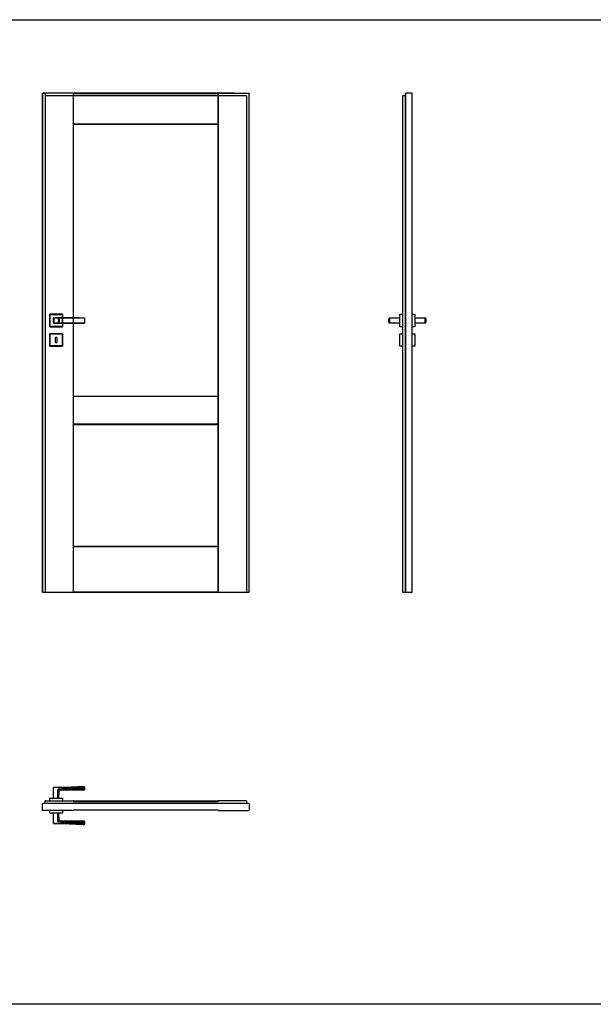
# Model space of a CAD drawing. Header units: millimetres. Extents: x 0 to 17620, y 0 to 4200.
# Tile 16 of 20: x 12497 to 14829, y 0 to 4000. Entities that reach past the tile are written whole.
import ezdxf
from ezdxf.lldxf.tags import DXFTag

# ---------------------------------------------------------------- set-up
doc = ezdxf.new("R2010")
doc.units = ezdxf.units.MM
doc.layers.add('152', color=250, linetype='Continuous')
doc.layers.add('256', color=250, linetype='Continuous')
tags = doc.linetypes.add('DASHED', pattern=[25.72, 12.86, -12.86]).pattern_tags.tags
tags[6:7] = [DXFTag(74, 4), DXFTag(75, 0), DXFTag(340, '0'), DXFTag(46, 0.0), DXFTag(50, 0.0), DXFTag(44, 0.0), DXFTag(45, 0.0)]
tags[4:5] = [DXFTag(74, 4), DXFTag(75, 0), DXFTag(340, '0'), DXFTag(46, 0.0), DXFTag(50, 0.0), DXFTag(44, 0.0), DXFTag(45, 0.0)]

msp = doc.modelspace()

# ---------------------------------------------------------------- linework, layer by layer
at = {"layer": '152', "linetype": 'Continuous'}
for p, q in [((12590.8, 1673.9), (12590.8, 3700.9)), ((12590.8, 3700.9), (12591.7, 3700.9)), ((12715.5, 3700.9), (12591.7, 3700.9)), ((12591.7, 1673.9), (12591.7, 3700.9)), ((12715.5, 3700.9), (12715.5, 2788.8)), ((12715.5, 3700.9), (12716.3, 3700.9)), ((12716.3, 3700.9), (13304.3, 3700.9)), ((12716.3, 2788.8), (12716.3, 3700.9)), ((12716.3, 3700), (13304.3, 3700)), ((13304.3, 1673.9), (13304.3, 3700.9)), ((13304.3, 3700.9), (13305.2, 3700.9)), ((13305.2, 3700.9), (13429, 3700.9)), ((13305.2, 1673.9), (13305.2, 3700.9)), ((13429, 3700.9), (13429.8, 3700.9)), ((13429, 3700.9), (13429, 1673.9)), ((13429.8, 1673.9), (13429.8, 3700.9)), ((14053.8, 3690.4), (14053.8, 1673.9)), ((14053.8, 3690.4), (14054.6, 3690.4)), ((14054.6, 1673.9), (14054.6, 3690.4)), ((14065.3, 3690.4), (14054.6, 3690.4)), ((14065.3, 1673.9), (14065.3, 3699.6)), ((14065.3, 3699.4), (14065.3, 3690.4)), ((14065.3, 3690.4), (14065.3, 1673.9)), ((14092.6, 3700.9), (14066.8, 3700.9)), ((14092.6, 3700.9), (14093.5, 3700.9)), ((14092.6, 1673.9), (14092.6, 3700.9)), ((14093.5, 1673.9), (14093.5, 3700.9)), ((13304.3, 3576.2), (12716.3, 3576.2)), ((12716.3, 3575.4), (13304.3, 3575.4)), ((12620.3, 2752.9), (12620.3, 2802.9)), ((12620.3, 2752.9), (12620.3, 2802.9)), ((12620.8, 2803.4), (12670.8, 2803.4)), ((12620.8, 2803.4), (12670.8, 2803.4)), ((12671.3, 2802.9), (12671.3, 2788.9)), ((12671.3, 2802.9), (12671.3, 2788.9)), ((14042.8, 2752.9), (14042.8, 2802.9)), ((14042.8, 2752.9), (14042.8, 2802.9)), ((14043.3, 2803.4), (14053.8, 2803.4)), ((14093.5, 2803.4), (14103.6, 2803.4)), ((14093.5, 2803.4), (14103.6, 2803.4)), ((14104.1, 2802.9), (14104.1, 2752.9)), ((12671.3, 2767.5), (12671.3, 2767.2)), ((12671.3, 2766.9), (12671.3, 2752.9)), ((12671.3, 2766.9), (12671.3, 2752.9)), ((12715.5, 2766.9), (12715.5, 1673.9)), ((12716.3, 1673.9), (12716.3, 2766.9)), ((14000.6, 2788.9), (14042.8, 2788.9)), ((14000.6, 2788.9), (14042.8, 2788.9)), ((14042.8, 2766.9), (14000.6, 2766.9)), ((14042.8, 2766.9), (14000.6, 2766.9)), ((14104.1, 2788.9), (14146.2, 2788.9)), ((14104.1, 2788.9), (14146.2, 2788.9)), ((14146.2, 2766.9), (14104.1, 2766.9)), ((14146.2, 2766.9), (14104.1, 2766.9)), ((12620.3, 2673.9), (12620.3, 2723.9)), ((12620.3, 2673.9), (12620.3, 2723.9)), ((12670.8, 2752.4), (12620.8, 2752.4)), ((12670.8, 2752.4), (12620.8, 2752.4)), ((12620.8, 2724.4), (12670.8, 2724.4)), ((12620.8, 2724.4), (12670.8, 2724.4)), ((12671.3, 2723.9), (12671.3, 2673.9)), ((12671.3, 2723.9), (12671.3, 2673.9)), ((14042.8, 2673.9), (14042.8, 2723.9)), ((14053.8, 2752.4), (14043.3, 2752.4)), ((14043.3, 2724.4), (14053.8, 2724.4)), ((14043.3, 2724.4), (14053.8, 2724.4)), ((14103.6, 2752.4), (14093.5, 2752.4)), ((14103.6, 2752.4), (14093.5, 2752.4)), ((14093.5, 2724.4), (14103.6, 2724.4)), ((14104.1, 2723.9), (14104.1, 2673.9)), ((14104.1, 2723.9), (14104.1, 2673.9)), ((12641.8, 2705.9), (12641.8, 2691.9)), ((12649.8, 2691.9), (12649.8, 2705.9)), ((12670.8, 2673.4), (12620.8, 2673.4)), ((12670.8, 2673.4), (12620.8, 2673.4)), ((14053.8, 2673.4), (14043.3, 2673.4)), ((14053.8, 2673.4), (14043.3, 2673.4)), ((14103.6, 2673.4), (14093.5, 2673.4)), ((14103.6, 2673.4), (14093.5, 2673.4)), ((12716.3, 2470.9), (13304.3, 2470.9)), ((12716.3, 2470), (13304.3, 2470)), ((13304.3, 2356.7), (12716.3, 2356.7)), ((12716.3, 2355.9), (13304.3, 2355.9)), ((12716.3, 1860.9), (13304.3, 1860.9)), ((12716.3, 1860), (13304.3, 1860)), ((12590.8, 1673.9), (12591.7, 1673.9)), ((12591.7, 1673.9), (12715.5, 1673.9)), ((12715.5, 1673.9), (12716.3, 1673.9)), ((13304.3, 1674.7), (12716.3, 1674.7)), ((12716.3, 1673.9), (13304.3, 1673.9)), ((13304.3, 1673.9), (13305.2, 1673.9)), ((13305.2, 1673.9), (13429, 1673.9)), ((13429, 1673.9), (13429.8, 1673.9)), ((14053.8, 1673.9), (14054.6, 1673.9)), ((14054.6, 1673.9), (14065.3, 1673.9)), ((14065.3, 1673.9), (14066.8, 1673.9)), ((14065.3, 1673.9), (14065.3, 1673.9)), ((14066.8, 1673.9), (14092.6, 1673.9)), ((14092.6, 1673.9), (14093.5, 1673.9)), ((12635.3, 838.1), (12635.3, 880.2)), ((12635.3, 838.1), (12635.3, 880.2)), ((12761.3, 880.8), (12761.3, 875.3)), ((12761.3, 875.3), (12761.3, 880.8)), ((12653.1, 872), (12652.3, 871.6)), ((12652.3, 838.1), (12652.3, 871.6)), ((12658.9, 870.9), (12658.6, 871)), ((12590.8, 788.2), (12590.8, 814.1)), ((12601.3, 815.6), (12592.1, 815.6)), ((12602.2, 827.1), (12601.3, 826.2)), ((12601.3, 815.6), (12601.3, 826.2)), ((13428.3, 815.6), (12601.3, 815.6)), ((12602.2, 827.1), (12715.5, 827.1)), ((12620.3, 827.1), (12620.3, 837.6)), ((12620.3, 827.1), (12620.3, 837.6)), ((12620.8, 838.1), (12670.8, 838.1)), ((12620.8, 838.1), (12670.8, 838.1)), ((13368.3, 815.6), (12661.3, 815.6)), ((12671.3, 837.6), (12671.3, 827.1)), ((12671.3, 837.6), (12671.3, 827.1)), ((12716.3, 826.2), (12715.5, 827.1)), ((12716.3, 826.2), (12716.3, 823.7)), ((13304.3, 824.6), (12716.3, 824.6)), ((12716.3, 823.7), (13304.3, 823.7)), ((13305.2, 827.1), (13304.3, 826.2)), ((13304.3, 823.7), (13304.3, 826.2)), ((13418.5, 827.1), (13305.2, 827.1)), ((13419.3, 826.2), (13418.5, 827.1)), ((13419.3, 826.2), (13419.3, 815.6)), ((13429.8, 814.1), (13429.8, 788.2)), ((12590.8, 788.2), (12591.7, 787.4)), ((12715.5, 787.4), (12591.7, 787.4)), ((12620.3, 777.3), (12620.3, 787.4)), ((12620.3, 777.3), (12620.3, 787.4)), ((12670.8, 776.8), (12620.8, 776.8)), ((12670.8, 776.8), (12620.8, 776.8)), ((12635.3, 734.6), (12635.3, 776.8)), ((12635.3, 734.6), (12635.3, 776.8)), ((12652.3, 743.3), (12652.3, 776.8)), ((12671.3, 787.4), (12671.3, 777.3)), ((12671.3, 787.4), (12671.3, 777.3)), ((12715.5, 787.4), (12716.3, 788.2)), ((12716.3, 790.7), (12716.3, 788.2)), ((12716.3, 790.7), (13304.3, 790.7)), ((12716.3, 789.9), (13304.3, 789.9)), ((13304.3, 788.2), (13304.3, 790.7)), ((13304.3, 788.2), (13305.2, 787.4)), ((13305.2, 787.4), (13429, 787.4)), ((13429, 787.4), (13429.8, 788.2)), ((12653.1, 742.8), (12652.3, 743.3)), ((12658.9, 743.9), (12652.9, 743)), ((12761.3, 739.5), (12761.3, 734.1)), ((12761.3, 734.1), (12761.3, 739.5))]:
    msp.add_line(p, q, dxfattribs=at)
at = {"layer": '152', "linetype": 'DASHED'}
for p, q in [((12590.8, 3700.9), (12592.1, 3699.6)), ((12592.1, 1673.9), (12592.1, 3699.6)), ((12601.3, 3699.4), (12601.3, 3690.4)), ((13419.3, 3690.4), (12601.3, 3690.4)), ((12601.3, 3690.4), (12601.3, 1673.9)), ((13369.8, 3700.9), (12650.8, 3700.9)), ((13419.3, 3690.4), (13419.3, 1673.9)), ((13428.3, 3699.4), (13429.8, 3700.9)), ((13429.8, 1733.9), (13429.8, 3640.9)), ((12620.3, 2802.9), (12620.3, 2752.9)), ((12670.8, 2803.4), (12620.8, 2803.4)), ((12621.3, 2753.4), (12621.3, 2802.4)), ((12621.3, 2802.4), (12670.3, 2802.4)), ((12670.3, 2802.4), (12670.3, 2753.4)), ((12671.3, 2752.9), (12671.3, 2802.9)), ((12635.3, 2788.5), (12635.3, 2788.9)), ((12635.3, 2788.9), (12635.7, 2788.9)), ((12635.3, 2766.9), (12635.3, 2767.2)), ((12635.7, 2766.9), (12635.3, 2766.9)), ((12671.3, 2788.9), (12671.3, 2767.5)), ((12671.3, 2788.9), (12671.3, 2766.9)), ((12671.3, 2767.2), (12671.3, 2766.9)), ((12715.5, 2788.8), (12715.5, 2766.9)), ((12716.3, 2766.9), (12716.3, 2788.8)), ((12620.3, 2723.9), (12620.3, 2673.9)), ((12620.8, 2752.4), (12670.8, 2752.4)), ((12670.8, 2724.4), (12620.8, 2724.4)), ((12670.3, 2753.4), (12621.3, 2753.4)), ((12621.3, 2674.4), (12621.3, 2723.4)), ((12621.3, 2723.4), (12670.3, 2723.4)), ((12670.3, 2723.4), (12670.3, 2674.4)), ((12671.3, 2673.9), (12671.3, 2723.9)), ((12620.8, 2673.4), (12670.8, 2673.4)), ((12670.3, 2674.4), (12621.3, 2674.4))]:
    msp.add_line(p, q, dxfattribs=at)
at = {"layer": '152', "linetype": 'Continuous'}
for centre, radius, start, end in [((14066.8, 3699.4), 1.5, 90, 172.8434), ((12620.8, 2802.9), 0.5, 90, 180), ((12670.8, 2802.9), 0.5, 0, 90), ((14043.3, 2802.9), 0.5, 90, 180), ((14103.6, 2802.9), 0.5, 0, 90), ((12635.8, 2788.4), 0.5, 90, 180), ((12635.8, 2767.4), 0.5, 180, 270), ((12760.8, 2788.4), 0.5, 0, 90), ((12760.8, 2767.4), 0.5, 270, 0), ((14000.1, 2767.4), 0.5, 209.6337, 270), ((13981.1, 2777.9), 21.7, 331.7219, 28.2781), ((14165.8, 2777.9), 21.7, 151.7219, 208.2781), ((14146.8, 2788.4), 0.5, 29.6337, 90), ((12620.8, 2752.9), 0.5, 180, 270), ((12620.8, 2723.9), 0.5, 90, 180), ((12670.8, 2752.9), 0.5, 270, 0), ((12670.8, 2723.9), 0.5, 0, 90), ((14043.3, 2752.9), 0.5, 180, 270), ((14043.3, 2723.9), 0.5, 90, 180), ((14103.6, 2752.9), 0.5, 270, 0), ((14103.6, 2723.9), 0.5, 0, 90), ((12645.8, 2705.9), 4, 0, 180), ((12645.8, 2691.9), 4, 180, 0), ((12620.8, 2673.9), 0.5, 180, 270), ((12670.8, 2673.9), 0.5, 270, 0), ((14043.3, 2673.9), 0.5, 180, 270), ((14103.6, 2673.9), 0.5, 270, 0), ((12635.8, 880.2), 0.5, 90.2042, 180), ((12760.8, 883.6), 0.5, 0, 83.771), ((12760.8, 871.6), 0.5, 269.9804, 0), ((12592.3, 814.1), 1.5, 97.1566, 180), ((12620.8, 837.6), 0.5, 90, 180), ((12670.8, 837.6), 0.5, 0, 90), ((13428.3, 814.1), 1.5, 0, 90), ((12620.8, 777.3), 0.5, 180, 270), ((12670.8, 777.3), 0.5, 270, 0), ((12635.8, 734.6), 0.5, 180, 269.7958), ((12760.8, 743.3), 0.5, 0, 89.9817), ((12760.8, 731.3), 0.5, 274.6545, 0)]:
    msp.add_arc(centre, radius, start, end, dxfattribs=at)
at = {"layer": '152', "linetype": 'DASHED'}
for centre, major_axis, ratio, start_param, end_param in [((11422.1, 3699.4), (1179.2, 0), 0.001272, 0, 0.124906), ((12635.8, 2767.4), (0, -0.5), 0.003565, 4.220607, 6.283185), ((12653.7, 2788.4), (0, -0.5), 0.064982, 1.759133, 3.141593), ((12653.7, 2767.4), (0, 0.5), 0.064982, 3.141593, 4.524052), ((12760.8, 2788.4), (0, 0.5), 0.000082, 0, 0.887203), ((12760.8, 2767.4), (0, -0.5), 0.000082, 5.395983, 6.283185)]:
    msp.add_ellipse(centre, major_axis=major_axis, ratio=ratio, start_param=start_param, end_param=end_param, dxfattribs=at)
at = {"layer": '152', "linetype": 'Continuous'}
for centre, major_axis, ratio, start_param, end_param in [((14066.8, 3699.4), (0.07, 1.5), 1, 1.490204, 1.615111), ((14000.1, 2788.4), (0, -0.5), 0.999999, 3.141593, 4.195184), ((14000.1, 2767.4), (0, -0.5), 0.999999, 5.229594, 6.283185), ((14000.6, 2788.4), (0, 0.5), 0.999994, 0, 2.062579), ((14146.8, 2788.4), (0, 0.5), 0.999999, 5.229594, 6.283185), ((14146.8, 2767.4), (0, 0.5), 0.999999, 3.141593, 4.195184), ((12659, 870.5), (0.156, 0.475), 1, 6.283183, 8.094703), ((12659, 744.4), (0.156, -0.475), 1, 4.47035, 6.28319)]:
    msp.add_ellipse(centre, major_axis=major_axis, ratio=ratio, start_param=start_param, end_param=end_param, dxfattribs=at)
for points, knots in [([(12635.3, 2767.4), (12635.3, 2767.8), (12635.3, 2768.6), (12635.3, 2769.4), (12635.3, 2770.1), (12635.3, 2770.3), (12635.3, 2770.6), (12635.3, 2770.7), (12635.3, 2770.9), (12635.3, 2771.5), (12635.3, 2772.5), (12635.3, 2773.8), (12635.3, 2775.1), (12635.3, 2776), (12635.3, 2777), (12635.3, 2777.4), (12635.3, 2778.3), (12635.3, 2778.8), (12635.3, 2779.7), (12635.3, 2780.6), (12635.3, 2781.9), (12635.3, 2783.3), (12635.3, 2784.1), (12635.3, 2784.8), (12635.3, 2785), (12635.3, 2785.4), (12635.3, 2785.7), (12635.3, 2786.3), (12635.3, 2787.1), (12635.3, 2788), (12635.3, 2788.4)], [0, 0, 0, 0, 0.0625, 0.125, 0.125, 0.15625, 0.15625, 0.171875, 0.171875, 0.1875, 0.25, 0.3125, 0.375, 0.4375, 0.4375, 0.5, 0.5, 0.5625, 0.5625, 0.625, 0.6875, 0.75, 0.8125, 0.8125, 0.84375, 0.84375, 0.875, 0.875, 0.9375, 1, 1, 1, 1]), ([(12635.8, 2788.9), (12641, 2788.9), (12646.2, 2788.9), (12654.1, 2788.9), (12656.7, 2788.9), (12661.9, 2788.9), (12664.5, 2788.9), (12669.7, 2788.9), (12672.3, 2788.9), (12677.5, 2788.9), (12680.1, 2788.9), (12685.3, 2788.9), (12687.9, 2788.9), (12691.8, 2788.9), (12693.1, 2788.9), (12695.7, 2788.9), (12697, 2788.9), (12699.6, 2788.9), (12700.9, 2788.9), (12703.5, 2788.9), (12704.8, 2788.9), (12708.7, 2788.9), (12714, 2788.9), (12719.2, 2788.9), (12724.4, 2788.9), (12727, 2788.9), (12734.8, 2788.9), (12740, 2788.9), (12750.4, 2788.9), (12755.6, 2788.9), (12760.8, 2788.9)], [0, 0, 0, 0, 0.125, 0.125, 0.1875, 0.1875, 0.25, 0.25, 0.3125, 0.3125, 0.375, 0.375, 0.4375, 0.4375, 0.46875, 0.46875, 0.5, 0.5, 0.53125, 0.53125, 0.5625, 0.5625, 0.625, 0.6875, 0.6875, 0.75, 0.75, 0.875, 0.875, 1, 1, 1, 1]), ([(12739.1, 2788.5), (12738.5, 2788.5), (12738, 2788.5), (12734.8, 2788.5), (12732.2, 2788.5), (12727, 2788.5), (12724.4, 2788.5), (12719.2, 2788.4), (12716.6, 2788.4), (12711.4, 2788.4), (12708.7, 2788.4), (12704.8, 2788.4), (12703.5, 2788.4), (12700.9, 2788.4), (12699.6, 2788.4), (12697, 2788.4), (12695.7, 2788.4), (12693.1, 2788.4), (12691.8, 2788.3), (12687.9, 2788.3), (12685.3, 2788.3), (12680.1, 2788.3), (12677.5, 2788.3), (12672.3, 2788.3), (12669.7, 2788.3), (12664.5, 2788.2), (12661.9, 2788.2), (12656.7, 2788.2), (12654.1, 2788.2), (12646.2, 2788.2), (12641, 2788.1), (12635.8, 2788.1)], [0, 0, 0, 0, 0.01666, 0.01666, 0.092302, 0.092302, 0.167943, 0.167943, 0.243585, 0.243585, 0.319226, 0.319226, 0.357047, 0.357047, 0.394868, 0.394868, 0.432689, 0.432689, 0.470509, 0.470509, 0.546151, 0.546151, 0.621792, 0.621792, 0.697434, 0.697434, 0.773075, 0.773075, 0.848717, 0.848717, 1, 1, 1, 1]), ([(12635.8, 2788.1), (12635.8, 2787.7), (12635.8, 2786.9), (12635.8, 2786.1), (12635.8, 2785.5), (12635.8, 2785.3), (12635.8, 2784.9), (12635.8, 2784.6), (12635.8, 2784), (12635.8, 2783.1), (12635.8, 2781.8), (12635.8, 2780.5), (12635.8, 2779.7), (12635.8, 2778.8), (12635.8, 2778.3), (12635.8, 2777.4), (12635.8, 2777), (12635.8, 2776.1), (12635.8, 2775.2), (12635.8, 2773.9), (12635.8, 2772.6), (12635.8, 2771.7), (12635.8, 2771.2), (12635.8, 2771.1), (12635.8, 2770.9), (12635.8, 2770.8), (12635.8, 2770.5), (12635.8, 2770), (12635.8, 2769.6), (12635.8, 2769.2), (12635.8, 2769), (12635.8, 2768.4), (12635.8, 2768), (12635.8, 2767.6)], [0, 0, 0, 0, 0.0625, 0.125, 0.125, 0.15625, 0.15625, 0.1875, 0.1875, 0.25, 0.3125, 0.375, 0.4375, 0.4375, 0.5, 0.5, 0.5625, 0.5625, 0.625, 0.6875, 0.75, 0.8125, 0.8125, 0.828125, 0.828125, 0.84375, 0.84375, 0.875, 0.90625, 0.90625, 0.9375, 0.9375, 1, 1, 1, 1]), ([(12635.8, 2767.6), (12641, 2767.6), (12646.2, 2767.6), (12654.1, 2767.6), (12656.7, 2767.5), (12661.9, 2767.5), (12664.5, 2767.5), (12669.7, 2767.5), (12672.3, 2767.5), (12677.5, 2767.4), (12680.1, 2767.4), (12685.3, 2767.4), (12687.9, 2767.4), (12691.8, 2767.4), (12693.1, 2767.4), (12695.7, 2767.4), (12697, 2767.4), (12699.6, 2767.4), (12700.9, 2767.4), (12703.5, 2767.4), (12704.8, 2767.3), (12708.7, 2767.3), (12711.4, 2767.3), (12716.6, 2767.3), (12719.2, 2767.3), (12724.4, 2767.3), (12727, 2767.2), (12732.2, 2767.2), (12734.8, 2767.2), (12740, 2767.2), (12742.6, 2767.2), (12750.4, 2767.1), (12755.6, 2767.1), (12760.8, 2767.1)], [0, 0, 0, 0, 0.125, 0.125, 0.1875, 0.1875, 0.25, 0.25, 0.3125, 0.3125, 0.375, 0.375, 0.4375, 0.4375, 0.46875, 0.46875, 0.5, 0.5, 0.53125, 0.53125, 0.5625, 0.5625, 0.625, 0.625, 0.6875, 0.6875, 0.75, 0.75, 0.8125, 0.8125, 0.875, 0.875, 1, 1, 1, 1]), ([(12760.8, 2766.9), (12755.6, 2766.9), (12750.4, 2766.9), (12740, 2766.9), (12734.8, 2766.9), (12727, 2766.9), (12724.4, 2766.9), (12719.2, 2766.9), (12714, 2766.9), (12708.7, 2766.9), (12704.8, 2766.9), (12703.5, 2766.9), (12700.9, 2766.9), (12699.6, 2766.9), (12697, 2766.9), (12695.7, 2766.9), (12693.1, 2766.9), (12691.8, 2766.9), (12687.9, 2766.9), (12685.3, 2766.9), (12680.1, 2766.9), (12677.5, 2766.9), (12672.3, 2766.9), (12669.7, 2766.9), (12664.5, 2766.9), (12661.9, 2766.9), (12656.7, 2766.9), (12654.1, 2766.9), (12646.2, 2766.9), (12641, 2766.9), (12635.8, 2766.9)], [0, 0, 0, 0, 0.125, 0.125, 0.25, 0.25, 0.3125, 0.3125, 0.375, 0.4375, 0.4375, 0.46875, 0.46875, 0.5, 0.5, 0.53125, 0.53125, 0.5625, 0.5625, 0.625, 0.625, 0.6875, 0.6875, 0.75, 0.75, 0.8125, 0.8125, 0.875, 0.875, 1, 1, 1, 1]), ([(12653.4, 2767.6), (12653.3, 2767.5), (12653.2, 2767.4), (12653, 2767.3), (12652.9, 2767.2), (12652.7, 2767.1), (12652.6, 2767), (12652.5, 2766.9)], [0, 0, 0, 0, 0.291532, 0.291532, 0.645766, 0.645766, 1, 1, 1, 1]), ([(12761.3, 2788.4), (12761.3, 2788), (12761.3, 2787.2), (12761.3, 2786.3), (12761.3, 2785.7), (12761.3, 2785.5), (12761.3, 2785), (12761.3, 2784.8), (12761.3, 2784.2), (12761.3, 2783.7), (12761.3, 2782.8), (12761.3, 2782), (12761.3, 2780.6), (12761.3, 2779.7), (12761.3, 2778.8), (12761.3, 2778.3), (12761.3, 2777.4), (12761.3, 2776.9), (12761.3, 2776), (12761.3, 2775.1), (12761.3, 2773.8), (12761.3, 2772.9), (12761.3, 2772), (12761.3, 2771.6), (12761.3, 2771), (12761.3, 2770.9), (12761.3, 2770.7), (12761.3, 2770.4), (12761.3, 2770.1), (12761.3, 2769.4), (12761.3, 2768.6), (12761.3, 2767.8), (12761.3, 2767.4)], [0, 0, 0, 0, 0.0625, 0.125, 0.125, 0.15625, 0.15625, 0.1875, 0.1875, 0.25, 0.25, 0.3125, 0.375, 0.4375, 0.4375, 0.5, 0.5, 0.5625, 0.5625, 0.625, 0.6875, 0.75, 0.75, 0.8125, 0.8125, 0.828125, 0.828125, 0.84375, 0.875, 0.875, 0.9375, 1, 1, 1, 1]), ([(13999.6, 2788.6), (13999.4, 2788.2), (13999, 2787.4), (13998.6, 2786.5), (13998.3, 2785.9), (13998.2, 2785.5), (13998.1, 2785.2), (13998, 2785), (13998, 2784.9), (13997.8, 2784.3), (13997.6, 2783.9), (13997.4, 2783), (13997.2, 2782.1), (13997, 2780.7), (13996.9, 2779.7), (13996.8, 2778.8), (13996.8, 2778.3), (13996.8, 2777.4), (13996.8, 2776.9), (13996.9, 2776), (13997, 2775.1), (13997.2, 2773.7), (13997.4, 2772.8), (13997.6, 2771.9), (13997.8, 2771.4), (13998, 2770.9), (13998, 2770.8), (13998.1, 2770.5), (13998.2, 2770.2), (13998.4, 2769.8), (13998.5, 2769.4), (13998.6, 2769.2), (13998.6, 2769.1), (13998.8, 2768.8), (13998.9, 2768.6), (13999.2, 2767.9), (13999.4, 2767.5), (13999.6, 2767.1)], [0, 0, 0, 0, 0.0625, 0.125, 0.125, 0.15625, 0.171875, 0.171875, 0.1875, 0.1875, 0.25, 0.25, 0.3125, 0.375, 0.4375, 0.4375, 0.5, 0.5, 0.5625, 0.5625, 0.625, 0.6875, 0.75, 0.75, 0.8125, 0.8125, 0.828125, 0.828125, 0.84375, 0.875, 0.890625, 0.890625, 0.90625, 0.90625, 0.9375, 0.9375, 1, 1, 1, 1]), ([(13999.8, 2788.3), (13999.8, 2788.3), (13999.8, 2788.3), (13999.8, 2788.3), (13999.8, 2788.4), (13999.8, 2788.4), (13999.8, 2788.4), (13999.8, 2788.4), (13999.8, 2788.4), (13999.8, 2788.4), (13999.8, 2788.4), (13999.8, 2788.4), (13999.7, 2788.4), (13999.7, 2788.4), (13999.7, 2788.4), (13999.7, 2788.5), (13999.7, 2788.5), (13999.7, 2788.5), (13999.7, 2788.5), (13999.7, 2788.6), (13999.7, 2788.6), (13999.6, 2788.6), (13999.6, 2788.6), (13999.6, 2788.6)], [0, 0, 0, 0, 0.02803, 0.02803, 0.082028, 0.082028, 0.136026, 0.136026, 0.190025, 0.190025, 0.244023, 0.244023, 0.35202, 0.35202, 0.460016, 0.460016, 0.568013, 0.568013, 0.67601, 0.67601, 0.784007, 0.784007, 1, 1, 1, 1]), ([(14000.1, 2788.9), (14000.1, 2788.9), (14000.1, 2788.9), (14000.1, 2788.9), (14000.1, 2788.9), (14000.2, 2788.9), (14000.2, 2788.9), (14000.2, 2788.9), (14000.2, 2788.9), (14000.3, 2788.9), (14000.3, 2788.9), (14000.3, 2788.9), (14000.3, 2788.9), (14000.3, 2788.9), (14000.3, 2788.9), (14000.3, 2788.9), (14000.3, 2788.9), (14000.3, 2788.9), (14000.3, 2788.9), (14000.3, 2788.9), (14000.4, 2788.9), (14000.4, 2788.9), (14000.4, 2788.9), (14000.4, 2788.9), (14000.5, 2788.9), (14000.5, 2788.9), (14000.5, 2788.9), (14000.5, 2788.9), (14000.6, 2788.9), (14000.6, 2788.9), (14000.6, 2788.9)], [0, 0, 0, 0, 0.125, 0.125, 0.25, 0.25, 0.3125, 0.3125, 0.375, 0.4375, 0.4375, 0.46875, 0.46875, 0.5, 0.5, 0.53125, 0.53125, 0.5625, 0.5625, 0.625, 0.625, 0.6875, 0.6875, 0.75, 0.75, 0.8125, 0.8125, 0.875, 0.875, 1, 1, 1, 1]), ([(14000.6, 2766.9), (14000.6, 2766.9), (14000.6, 2766.9), (14000.5, 2766.9), (14000.5, 2766.9), (14000.5, 2766.9), (14000.5, 2766.9), (14000.4, 2766.9), (14000.4, 2766.9), (14000.4, 2766.9), (14000.4, 2766.9), (14000.3, 2766.9), (14000.3, 2766.9), (14000.3, 2766.9), (14000.3, 2766.9), (14000.3, 2766.9), (14000.3, 2766.9), (14000.3, 2766.9), (14000.3, 2766.9), (14000.3, 2766.9), (14000.3, 2766.9), (14000.3, 2766.9), (14000.2, 2766.9), (14000.2, 2766.9), (14000.2, 2766.9), (14000.2, 2766.9), (14000.1, 2766.9), (14000.1, 2766.9), (14000.1, 2766.9), (14000.1, 2766.9), (14000.1, 2766.9)], [0, 0, 0, 0, 0.125, 0.125, 0.1875, 0.1875, 0.25, 0.25, 0.3125, 0.3125, 0.375, 0.375, 0.4375, 0.4375, 0.46875, 0.46875, 0.5, 0.5, 0.53125, 0.53125, 0.5625, 0.5625, 0.625, 0.6875, 0.6875, 0.75, 0.75, 0.875, 0.875, 1, 1, 1, 1]), ([(14146.2, 2788.9), (14146.3, 2788.9), (14146.3, 2788.9), (14146.3, 2788.9), (14146.4, 2788.9), (14146.4, 2788.9), (14146.4, 2788.9), (14146.4, 2788.9), (14146.5, 2788.9), (14146.5, 2788.9), (14146.5, 2788.9), (14146.5, 2788.9), (14146.6, 2788.9), (14146.6, 2788.9), (14146.6, 2788.9), (14146.6, 2788.9), (14146.6, 2788.9), (14146.6, 2788.9), (14146.6, 2788.9), (14146.6, 2788.9), (14146.6, 2788.9), (14146.6, 2788.9), (14146.6, 2788.9), (14146.7, 2788.9), (14146.7, 2788.9), (14146.7, 2788.9), (14146.7, 2788.9), (14146.8, 2788.9), (14146.8, 2788.9), (14146.8, 2788.9), (14146.8, 2788.9)], [0, 0, 0, 0, 0.125, 0.125, 0.1875, 0.1875, 0.25, 0.25, 0.3125, 0.3125, 0.375, 0.375, 0.4375, 0.4375, 0.46875, 0.46875, 0.5, 0.5, 0.53125, 0.53125, 0.5625, 0.5625, 0.625, 0.6875, 0.6875, 0.75, 0.75, 0.875, 0.875, 1, 1, 1, 1]), ([(14146.8, 2766.9), (14146.8, 2766.9), (14146.8, 2766.9), (14146.8, 2766.9), (14146.7, 2766.9), (14146.7, 2766.9), (14146.7, 2766.9), (14146.7, 2766.9), (14146.6, 2766.9), (14146.6, 2766.9), (14146.6, 2766.9), (14146.6, 2766.9), (14146.6, 2766.9), (14146.6, 2766.9), (14146.6, 2766.9), (14146.6, 2766.9), (14146.6, 2766.9), (14146.6, 2766.9), (14146.6, 2766.9), (14146.5, 2766.9), (14146.5, 2766.9), (14146.5, 2766.9), (14146.5, 2766.9), (14146.4, 2766.9), (14146.4, 2766.9), (14146.4, 2766.9), (14146.4, 2766.9), (14146.3, 2766.9), (14146.3, 2766.9), (14146.3, 2766.9), (14146.2, 2766.9)], [0, 0, 0, 0, 0.125, 0.125, 0.25, 0.25, 0.3125, 0.3125, 0.375, 0.4375, 0.4375, 0.46875, 0.46875, 0.5, 0.5, 0.53125, 0.53125, 0.5625, 0.5625, 0.625, 0.625, 0.6875, 0.6875, 0.75, 0.75, 0.8125, 0.8125, 0.875, 0.875, 1, 1, 1, 1]), ([(14147.2, 2788.5), (14147.2, 2788.5), (14147.2, 2788.5), (14147.2, 2788.5), (14147.2, 2788.5), (14147.2, 2788.5), (14147.2, 2788.5), (14147.2, 2788.4), (14147.1, 2788.4), (14147.1, 2788.4), (14147.1, 2788.4), (14147.1, 2788.4), (14147.1, 2788.4), (14147.1, 2788.4), (14147.1, 2788.4), (14147.1, 2788.4), (14147.1, 2788.4), (14147.1, 2788.4), (14147.1, 2788.3), (14147.1, 2788.3), (14147, 2788.3), (14147, 2788.3), (14147, 2788.3), (14147, 2788.3), (14146.9, 2788.3), (14146.9, 2788.2), (14146.9, 2788.2), (14146.8, 2788.2), (14146.8, 2788.2), (14146.7, 2788.2), (14146.7, 2788.1), (14146.7, 2788.1)], [0, 0, 0, 0, 0.01665, 0.01665, 0.092292, 0.092292, 0.167934, 0.167934, 0.243577, 0.243577, 0.319219, 0.319219, 0.35704, 0.35704, 0.394861, 0.394861, 0.432683, 0.432683, 0.470504, 0.470504, 0.546146, 0.546146, 0.621788, 0.621788, 0.697431, 0.697431, 0.773073, 0.773073, 0.848715, 0.848715, 1, 1, 1, 1]), ([(14146.7, 2767.6), (14146.7, 2767.6), (14146.7, 2767.6), (14146.8, 2767.6), (14146.8, 2767.5), (14146.9, 2767.5), (14146.9, 2767.5), (14146.9, 2767.5), (14147, 2767.5), (14147, 2767.4), (14147, 2767.4), (14147, 2767.4), (14147.1, 2767.4), (14147.1, 2767.4), (14147.1, 2767.4), (14147.1, 2767.4), (14147.1, 2767.4), (14147.1, 2767.4), (14147.1, 2767.4), (14147.1, 2767.4), (14147.1, 2767.3), (14147.1, 2767.3), (14147.1, 2767.3), (14147.1, 2767.3), (14147.2, 2767.3), (14147.2, 2767.3), (14147.2, 2767.2), (14147.2, 2767.2), (14147.2, 2767.2), (14147.2, 2767.2), (14147.2, 2767.2), (14147.2, 2767.1), (14147.2, 2767.1), (14147.2, 2767.1)], [0, 0, 0, 0, 0.125, 0.125, 0.1875, 0.1875, 0.25, 0.25, 0.3125, 0.3125, 0.375, 0.375, 0.4375, 0.4375, 0.46875, 0.46875, 0.5, 0.5, 0.53125, 0.53125, 0.5625, 0.5625, 0.625, 0.625, 0.6875, 0.6875, 0.75, 0.75, 0.8125, 0.8125, 0.875, 0.875, 1, 1, 1, 1]), ([(14147.2, 2767.1), (14147.5, 2767.5), (14147.9, 2768.4), (14148.3, 2769.2), (14148.6, 2769.9), (14148.7, 2770.2), (14148.8, 2770.5), (14148.9, 2770.8), (14148.9, 2770.9), (14149.1, 2771.4), (14149.2, 2771.9), (14149.5, 2772.8), (14149.7, 2773.7), (14149.9, 2775.1), (14150, 2776), (14150.1, 2776.9), (14150.1, 2777.4), (14150.1, 2778.3), (14150.1, 2778.8), (14150, 2779.7), (14149.9, 2780.7), (14149.7, 2782), (14149.5, 2782.9), (14149.2, 2783.9), (14149.1, 2784.3), (14148.9, 2784.9), (14148.9, 2785), (14148.8, 2785.2), (14148.7, 2785.5), (14148.5, 2786), (14148.4, 2786.3), (14148.3, 2786.5), (14148.2, 2786.6), (14148.1, 2786.9), (14148, 2787.2), (14147.7, 2787.8), (14147.5, 2788.2), (14147.2, 2788.6)], [0, 0, 0, 0, 0.0625, 0.125, 0.125, 0.15625, 0.171875, 0.171875, 0.1875, 0.1875, 0.25, 0.25, 0.3125, 0.375, 0.4375, 0.4375, 0.5, 0.5, 0.5625, 0.5625, 0.625, 0.6875, 0.75, 0.75, 0.8125, 0.8125, 0.828125, 0.828125, 0.84375, 0.875, 0.890625, 0.890625, 0.90625, 0.90625, 0.9375, 0.9375, 1, 1, 1, 1]), ([(12760.8, 880.8), (12755.6, 880.8), (12750.4, 880.8), (12740, 880.7), (12734.8, 880.7), (12727, 880.7), (12724.4, 880.7), (12719.2, 880.6), (12714, 880.6), (12708.7, 880.6), (12704.8, 880.6), (12703.5, 880.6), (12700.9, 880.6), (12699.6, 880.6), (12697, 880.6), (12695.7, 880.6), (12693.1, 880.6), (12691.8, 880.6), (12687.9, 880.5), (12685.3, 880.5), (12680.1, 880.5), (12677.5, 880.5), (12672.3, 880.5), (12669.7, 880.4), (12664.5, 880.4), (12661.9, 880.4), (12656.7, 880.3), (12654.1, 880.3), (12646.2, 880.3), (12641, 880.2), (12635.8, 880.2)], [0, 0, 0, 0, 0.125, 0.125, 0.25, 0.25, 0.3125, 0.3125, 0.375, 0.4375, 0.4375, 0.46875, 0.46875, 0.5, 0.5, 0.53125, 0.53125, 0.5625, 0.5625, 0.625, 0.625, 0.6875, 0.6875, 0.75, 0.75, 0.8125, 0.8125, 0.875, 0.875, 1, 1, 1, 1]), ([(12655.4, 880.8), (12656.7, 880.8), (12658, 880.8), (12661.9, 880.9), (12664.5, 880.9), (12669.7, 880.9), (12672.3, 880.9), (12677.5, 881), (12680.1, 881), (12685.3, 881), (12687.9, 881), (12691.8, 881.1), (12693.1, 881.1), (12695.7, 881.1), (12697, 881.1), (12699.6, 881.1), (12700.9, 881.1), (12703.5, 881.1), (12704.8, 881.1), (12708.7, 881.1), (12711.4, 881.1), (12716.6, 881.1), (12719.2, 881.1), (12724.4, 881.2), (12727, 881.2), (12732.2, 881.2), (12734.8, 881.2), (12738.5, 881.2), (12739.6, 881.2), (12740.6, 881.2)], [0, 0, 0, 0, 0.045145, 0.045145, 0.13681, 0.13681, 0.228476, 0.228476, 0.320141, 0.320141, 0.411806, 0.411806, 0.457639, 0.457639, 0.503472, 0.503472, 0.549304, 0.549304, 0.595137, 0.595137, 0.686802, 0.686802, 0.778468, 0.778468, 0.870133, 0.870133, 0.961798, 0.961798, 1, 1, 1, 1]), ([(12761.3, 883.6), (12761.3, 883.6), (12761.3, 883.6), (12761.3, 883.6), (12761.3, 883.5), (12761.3, 883.5), (12761.3, 883.4), (12761.3, 883.2), (12761.3, 883), (12761.3, 882.7), (12761.3, 882.6), (12761.3, 882.4), (12761.3, 882.4), (12761.3, 882.3), (12761.3, 882.2), (12761.3, 882.1), (12761.3, 881.8), (12761.3, 881.4), (12761.3, 881), (12761.3, 880.8)], [0, 0, 0, 0, 0.002346, 0.002346, 0.127052, 0.127052, 0.251759, 0.376466, 0.501173, 0.501173, 0.62588, 0.62588, 0.657056, 0.657056, 0.688233, 0.750586, 0.750586, 0.875293, 1, 1, 1, 1]), ([(12659, 871), (12661, 871), (12667.9, 871), (12680.6, 871), (12701.1, 871.1), (12728.2, 871.1), (12749.5, 871.1), (12760.8, 871.1)], [0, 0, 0, 0, 0.058505, 0.203334, 0.372861, 0.664756, 1, 1, 1, 1]), ([(12761.3, 875.3), (12761.3, 875), (12761.3, 874.7), (12761.3, 874.3), (12761.3, 874.2), (12761.3, 874), (12761.3, 873.9), (12761.3, 873.9), (12761.3, 873.8), (12761.3, 873.8), (12761.3, 873.5), (12761.3, 873.3), (12761.3, 872.9), (12761.3, 872.5), (12761.3, 872.2), (12761.3, 872.1), (12761.3, 872), (12761.3, 871.9), (12761.3, 871.9), (12761.3, 871.9), (12761.3, 871.8), (12761.3, 871.7), (12761.3, 871.7), (12761.3, 871.6), (12761.3, 871.6), (12761.3, 871.6), (12761.3, 871.6), (12761.3, 871.6), (12761.3, 871.6), (12761.3, 871.6)], [0, 0, 0, 0, 0.125325, 0.125325, 0.187987, 0.187987, 0.219318, 0.219318, 0.234984, 0.234984, 0.250649, 0.375974, 0.375974, 0.501299, 0.626623, 0.626623, 0.689286, 0.689286, 0.720617, 0.720617, 0.751948, 0.751948, 0.877273, 0.877273, 0.939935, 0.939935, 0.971266, 0.971266, 1, 1, 1, 1]), ([(12635.8, 734.6), (12641, 734.6), (12646.2, 734.6), (12654.1, 734.5), (12656.7, 734.5), (12661.9, 734.5), (12664.5, 734.4), (12669.7, 734.4), (12672.3, 734.4), (12677.5, 734.4), (12680.1, 734.3), (12685.3, 734.3), (12687.9, 734.3), (12691.8, 734.3), (12693.1, 734.3), (12695.7, 734.3), (12697, 734.3), (12699.6, 734.3), (12700.9, 734.3), (12703.5, 734.3), (12704.8, 734.3), (12708.7, 734.2), (12714, 734.2), (12719.2, 734.2), (12724.4, 734.2), (12727, 734.2), (12734.8, 734.1), (12740, 734.1), (12750.4, 734.1), (12755.6, 734.1), (12760.8, 734.1)], [0, 0, 0, 0, 0.125, 0.125, 0.1875, 0.1875, 0.25, 0.25, 0.3125, 0.3125, 0.375, 0.375, 0.4375, 0.4375, 0.46875, 0.46875, 0.5, 0.5, 0.53125, 0.53125, 0.5625, 0.5625, 0.625, 0.6875, 0.6875, 0.75, 0.75, 0.875, 0.875, 1, 1, 1, 1]), ([(12760.8, 733.6), (12755.6, 733.6), (12750.4, 733.6), (12742.6, 733.6), (12740, 733.6), (12734.8, 733.7), (12732.2, 733.7), (12727, 733.7), (12724.4, 733.7), (12719.2, 733.7), (12716.6, 733.7), (12711.4, 733.7), (12708.7, 733.7), (12704.8, 733.8), (12703.5, 733.8), (12700.9, 733.8), (12699.6, 733.8), (12697, 733.8), (12695.7, 733.8), (12693.1, 733.8), (12691.8, 733.8), (12687.9, 733.8), (12685.3, 733.8), (12680.1, 733.9), (12677.5, 733.9), (12672.3, 733.9), (12669.7, 733.9), (12664.5, 734), (12661.9, 734), (12656.7, 734), (12654.1, 734.1), (12646.2, 734.1), (12641, 734.2), (12635.8, 734.2)], [0, 0, 0, 0, 0.125, 0.125, 0.1875, 0.1875, 0.25, 0.25, 0.3125, 0.3125, 0.375, 0.375, 0.4375, 0.4375, 0.46875, 0.46875, 0.5, 0.5, 0.53125, 0.53125, 0.5625, 0.5625, 0.625, 0.625, 0.6875, 0.6875, 0.75, 0.75, 0.8125, 0.8125, 0.875, 0.875, 1, 1, 1, 1]), ([(12760.8, 743.8), (12751.1, 743.8), (12732.1, 743.8), (12704.2, 743.7), (12680, 743.9), (12665.1, 743.9), (12659, 743.9)], [0, 0, 0, 0, 0.285389, 0.560324, 0.821947, 1, 1, 1, 1]), ([(12761.3, 743.3), (12761.3, 743.3), (12761.3, 743.3), (12761.3, 743.3), (12761.3, 743.3), (12761.3, 743.2), (12761.3, 743), (12761.3, 742.8), (12761.3, 742.7), (12761.3, 742.6), (12761.3, 742.5), (12761.3, 742.4), (12761.3, 742.4), (12761.3, 742.3), (12761.3, 742.3), (12761.3, 742.1), (12761.3, 742), (12761.3, 741.6), (12761.3, 741.2), (12761.3, 740.7), (12761.3, 740.1), (12761.3, 739.8), (12761.3, 739.5)], [0, 0, 0, 0, 0.001182, 0.001182, 0.126034, 0.126034, 0.250886, 0.375739, 0.375739, 0.438165, 0.438165, 0.469378, 0.484984, 0.484984, 0.500591, 0.500591, 0.625443, 0.625443, 0.750295, 0.875148, 0.875148, 1, 1, 1, 1]), ([(12761.3, 734.1), (12761.3, 733.8), (12761.3, 733.4), (12761.3, 733), (12761.3, 732.8), (12761.3, 732.7), (12761.3, 732.5), (12761.3, 732.5), (12761.3, 732.2), (12761.3, 732.1), (12761.3, 731.9), (12761.3, 731.7), (12761.3, 731.5), (12761.3, 731.5)], [0, 0, 0, 0, 0.168818, 0.337635, 0.337635, 0.422044, 0.422044, 0.506453, 0.506453, 0.675271, 0.675271, 0.844088, 1, 1, 1, 1])]:
    msp.add_open_spline(points, degree=3, knots=knots, dxfattribs=at)
at = {"layer": '152', "linetype": 'DASHED'}
for points, knots in [([(12652.1, 2788.9), (12652.1, 2788.9), (12652.2, 2788.9), (12652.2, 2788.9), (12652.2, 2788.8), (12652.3, 2788.8), (12652.3, 2788.8), (12652.3, 2788.8), (12652.4, 2788.8), (12652.4, 2788.8), (12652.4, 2788.7), (12652.5, 2788.7), (12652.5, 2788.7)], [0, 0, 0, 0, 0.25, 0.25, 0.375, 0.375, 0.5, 0.625, 0.625, 0.75, 0.75, 1, 1, 1, 1]), ([(12652.5, 2767.1), (12652.5, 2767), (12652.4, 2767), (12652.4, 2767), (12652.4, 2767), (12652.3, 2766.9), (12652.3, 2766.9), (12652.3, 2766.9), (12652.2, 2766.9), (12652.2, 2766.9), (12652.2, 2766.9), (12652.1, 2766.9), (12652.1, 2766.9)], [0, 0, 0, 0, 0.25, 0.25, 0.375, 0.375, 0.5, 0.625, 0.625, 0.75, 0.75, 1, 1, 1, 1]), ([(12652.5, 2788.8), (12652.6, 2788.7), (12652.7, 2788.7), (12652.9, 2788.5), (12653, 2788.4), (12653.4, 2788.2), (12653.8, 2787.9), (12654.2, 2787.5), (12654.6, 2787.2), (12654.8, 2787), (12655.2, 2786.6), (12655.4, 2786.4), (12655.6, 2786.1), (12655.7, 2786), (12655.9, 2785.7), (12656, 2785.6), (12656.2, 2785.3), (12656.4, 2785.1), (12656.7, 2784.6), (12656.8, 2784.4), (12657.1, 2783.9), (12657.3, 2783.4), (12657.5, 2782.9), (12657.7, 2782.6), (12657.7, 2782.4), (12657.8, 2782.2), (12657.9, 2782), (12658, 2781.6), (12658.1, 2781.4), (12658.2, 2780.9), (12658.3, 2780.3), (12658.5, 2779.5), (12658.5, 2779), (12658.5, 2778.6), (12658.5, 2778.4), (12658.5, 2778.2), (12658.5, 2778), (12658.5, 2777.7), (12658.5, 2777.5), (12658.5, 2777.3), (12658.5, 2777.2), (12658.5, 2777.1), (12658.5, 2776.8), (12658.5, 2776.5), (12658.4, 2776), (12658.3, 2775.4), (12658.2, 2774.9), (12658.1, 2774.4), (12658, 2774.1), (12657.8, 2773.6), (12657.7, 2773.3), (12657.6, 2773), (12657.6, 2772.9), (12657.5, 2772.8), (12657.5, 2772.6), (12657.4, 2772.4), (12657.2, 2772.1), (12657.1, 2771.8), (12656.8, 2771.4), (12656.7, 2771.1), (12656.4, 2770.7), (12656.2, 2770.4), (12655.9, 2770), (12655.7, 2769.8), (12655.5, 2769.5), (12655.5, 2769.5), (12655.4, 2769.4), (12655.3, 2769.3), (12655.2, 2769.2), (12655.1, 2769.1), (12654.8, 2768.8), (12654.6, 2768.6), (12654.2, 2768.2), (12653.9, 2767.9), (12653.5, 2767.7), (12653.4, 2767.6)], [0, 0, 0, 0, 0.016346, 0.016346, 0.032692, 0.032692, 0.065384, 0.098076, 0.098076, 0.130768, 0.130768, 0.16346, 0.16346, 0.179806, 0.179806, 0.196152, 0.196152, 0.228844, 0.228844, 0.261536, 0.261536, 0.294228, 0.32692, 0.32692, 0.343266, 0.343266, 0.359612, 0.359612, 0.392304, 0.392304, 0.424996, 0.457688, 0.49038, 0.49038, 0.506726, 0.506726, 0.523072, 0.523072, 0.539418, 0.547591, 0.547591, 0.555764, 0.555764, 0.588456, 0.588456, 0.621148, 0.65384, 0.65384, 0.686532, 0.686532, 0.719224, 0.719224, 0.727397, 0.727397, 0.73557, 0.751916, 0.751916, 0.784608, 0.784608, 0.8173, 0.8173, 0.849992, 0.849992, 0.882685, 0.882685, 0.890858, 0.890858, 0.899031, 0.899031, 0.915377, 0.915377, 0.948069, 0.948069, 0.980761, 1, 1, 1, 1]), ([(12652.5, 2788.8), (12652.5, 2788.8), (12652.5, 2788.8), (12652.5, 2788.8), (12652.5, 2788.8), (12652.5, 2788.8), (12652.5, 2788.8), (12652.5, 2788.8), (12652.5, 2788.8), (12652.5, 2788.8), (12652.5, 2788.8), (12652.5, 2788.8), (12652.5, 2788.8), (12652.5, 2788.8), (12652.5, 2788.8), (12652.6, 2788.8), (12652.6, 2788.8), (12652.6, 2788.8), (12652.7, 2788.7), (12652.7, 2788.7), (12652.7, 2788.7), (12652.8, 2788.7), (12652.8, 2788.7), (12652.9, 2788.7), (12652.9, 2788.7), (12653, 2788.7), (12653, 2788.7), (12653.1, 2788.6), (12653.1, 2788.6), (12653.2, 2788.6), (12653.3, 2788.6), (12653.5, 2788.5), (12653.6, 2788.5), (12653.7, 2788.5)], [0, 0, 0, 0, 0.015625, 0.015625, 0.03125, 0.03125, 0.046875, 0.046875, 0.0625, 0.0625, 0.078125, 0.078125, 0.09375, 0.09375, 0.125, 0.125, 0.1875, 0.1875, 0.25, 0.25, 0.3125, 0.3125, 0.375, 0.375, 0.4375, 0.4375, 0.5, 0.5, 0.625, 0.625, 0.75, 0.75, 1, 1, 1, 1]), ([(12652.5, 2767.1), (12653, 2767.8), (12654, 2769.3), (12655.2, 2772), (12656, 2774.9), (12656.2, 2777.9), (12656, 2780.9), (12655.2, 2783.8), (12654, 2786.4), (12653, 2788), (12652.5, 2788.7)], [0, 0, 0, 0, 0.11683, 0.244553, 0.372277, 0.5, 0.627723, 0.755447, 0.88317, 1, 1, 1, 1]), ([(12653.7, 2767.3), (12653.6, 2767.2), (12653.5, 2767.2), (12653.3, 2767.2), (12653.2, 2767.1), (12653.1, 2767.1), (12653.1, 2767.1), (12653, 2767.1), (12653, 2767.1), (12652.9, 2767.1), (12652.9, 2767), (12652.8, 2767), (12652.8, 2767), (12652.7, 2767), (12652.7, 2767), (12652.7, 2767), (12652.6, 2767), (12652.6, 2767), (12652.6, 2767), (12652.5, 2767), (12652.5, 2767), (12652.5, 2766.9), (12652.5, 2766.9), (12652.5, 2766.9), (12652.5, 2766.9), (12652.5, 2766.9), (12652.5, 2766.9), (12652.5, 2766.9), (12652.5, 2766.9), (12652.5, 2766.9), (12652.5, 2766.9), (12652.5, 2766.9), (12652.5, 2766.9), (12652.5, 2766.9)], [0, 0, 0, 0, 0.25, 0.25, 0.375, 0.375, 0.5, 0.5, 0.5625, 0.5625, 0.625, 0.625, 0.6875, 0.6875, 0.75, 0.75, 0.8125, 0.8125, 0.875, 0.875, 0.90625, 0.90625, 0.921875, 0.921875, 0.9375, 0.9375, 0.953125, 0.953125, 0.96875, 0.96875, 0.984375, 0.984375, 1, 1, 1, 1]), ([(12653.7, 2788.5), (12655.9, 2788.5), (12658.1, 2788.5), (12662.6, 2788.5), (12664.8, 2788.5), (12669.3, 2788.6), (12671.5, 2788.6), (12676, 2788.6), (12678.2, 2788.6), (12682.7, 2788.6), (12684.9, 2788.6), (12687.7, 2788.7), (12688.2, 2788.7), (12689.3, 2788.7), (12689.9, 2788.7), (12691.6, 2788.7), (12692.7, 2788.7), (12694.1, 2788.7), (12694.4, 2788.7), (12694.9, 2788.7), (12695.7, 2788.7), (12696.9, 2788.7), (12697.7, 2788.7), (12698.3, 2788.7), (12698.5, 2788.7), (12699.4, 2788.7), (12699.9, 2788.7), (12701.1, 2788.7), (12701.6, 2788.7), (12702.4, 2788.7), (12702.7, 2788.7), (12703.3, 2788.7), (12704.1, 2788.7), (12705, 2788.7), (12706.1, 2788.7), (12706.6, 2788.7), (12711.7, 2788.7), (12716.1, 2788.7), (12722.8, 2788.7), (12725.1, 2788.7), (12729.5, 2788.7), (12740.7, 2788.7), (12751.9, 2788.7), (12760.8, 2788.7)], [0, 0, 0, 0, 0.0625, 0.0625, 0.125, 0.125, 0.1875, 0.1875, 0.25, 0.25, 0.3125, 0.3125, 0.328125, 0.328125, 0.34375, 0.34375, 0.375, 0.375, 0.382812, 0.382812, 0.390625, 0.40625, 0.414062, 0.414062, 0.421875, 0.421875, 0.4375, 0.4375, 0.453125, 0.453125, 0.460937, 0.460937, 0.46875, 0.484375, 0.484375, 0.5, 0.5, 0.625, 0.625, 0.6875, 0.6875, 0.75, 1, 1, 1, 1]), ([(12654.1, 2767.5), (12654.1, 2767.6), (12654.4, 2767.8), (12654.7, 2768.1), (12655.1, 2768.4), (12655.3, 2768.6), (12655.5, 2768.9), (12655.6, 2769), (12655.8, 2769.2), (12655.9, 2769.3), (12656.1, 2769.6), (12656.4, 2770), (12656.7, 2770.4), (12657.2, 2771), (12657.4, 2771.5), (12657.8, 2772.2), (12657.9, 2772.4), (12658, 2772.7), (12658.1, 2772.9), (12658.2, 2773.1), (12658.2, 2773.2), (12658.4, 2773.8), (12658.6, 2774.3), (12658.7, 2775.1), (12658.9, 2775.6), (12658.9, 2776.1), (12659, 2776.4), (12659, 2776.6), (12659, 2776.8), (12659, 2777), (12659, 2777.4), (12659, 2777.6), (12659, 2777.9), (12659, 2778), (12659, 2778.1), (12659, 2778.2), (12659, 2778.4), (12659, 2778.5), (12659, 2778.9), (12659, 2779.4), (12658.9, 2780.2), (12658.7, 2780.7), (12658.6, 2781.4), (12658.4, 2781.9), (12658.2, 2782.5), (12658.2, 2782.5), (12658.2, 2782.6), (12658.1, 2782.8), (12658, 2783), (12657.9, 2783.4), (12657.8, 2783.6), (12657.4, 2784.3), (12657.2, 2784.7), (12656.7, 2785.3), (12656.6, 2785.6), (12656.4, 2785.9), (12656.2, 2786), (12656.1, 2786.2), (12656, 2786.3), (12656, 2786.3), (12655.6, 2786.8), (12655.3, 2787.1), (12654.7, 2787.7), (12654.3, 2788), (12653.9, 2788.3), (12653.7, 2788.5)], [0, 0, 0, 0, 0.013148, 0.044982, 0.044982, 0.076815, 0.076815, 0.092732, 0.092732, 0.108649, 0.108649, 0.140483, 0.172317, 0.172317, 0.235985, 0.235985, 0.267819, 0.267819, 0.283736, 0.283736, 0.299653, 0.299653, 0.363321, 0.363321, 0.395155, 0.426989, 0.426989, 0.442906, 0.442906, 0.458823, 0.458823, 0.490657, 0.490657, 0.498615, 0.498615, 0.506574, 0.506574, 0.522491, 0.522491, 0.554325, 0.586159, 0.617993, 0.617993, 0.681661, 0.681661, 0.689619, 0.689619, 0.697577, 0.713494, 0.713494, 0.745328, 0.745328, 0.808996, 0.808996, 0.84083, 0.84083, 0.856747, 0.864706, 0.864706, 0.872664, 0.872664, 0.936332, 0.936332, 0.968166, 1, 1, 1, 1]), ([(12760.8, 2767.1), (12751.9, 2767.1), (12743, 2767.1), (12731.8, 2767.1), (12729.5, 2767.1), (12725.1, 2767.1), (12722.8, 2767.1), (12716.1, 2767.1), (12711.7, 2767.1), (12706.6, 2767.1), (12706.1, 2767.1), (12705, 2767.1), (12704.1, 2767.1), (12703.3, 2767.1), (12702.7, 2767.1), (12702.4, 2767.1), (12701.6, 2767.1), (12700.5, 2767.1), (12699.4, 2767.1), (12698.5, 2767.1), (12698.3, 2767.1), (12697.7, 2767.1), (12696.9, 2767.1), (12696, 2767.1), (12695.2, 2767.1), (12694.9, 2767.1), (12694.3, 2767.1), (12694.1, 2767.1), (12692.7, 2767.1), (12691.6, 2767.1), (12689.9, 2767.1), (12689.3, 2767.1), (12688.2, 2767.1), (12685.4, 2767.1), (12682.6, 2767.1), (12678.2, 2767.1), (12676, 2767.1), (12671.5, 2767.2), (12669.3, 2767.2), (12664.8, 2767.2), (12662.6, 2767.2), (12658.1, 2767.2), (12655.9, 2767.3), (12653.7, 2767.3)], [0, 0, 0, 0, 0.25, 0.25, 0.3125, 0.3125, 0.375, 0.375, 0.5, 0.5, 0.515625, 0.515625, 0.53125, 0.539063, 0.539063, 0.546875, 0.546875, 0.5625, 0.578125, 0.578125, 0.585938, 0.585938, 0.59375, 0.609375, 0.609375, 0.617188, 0.617188, 0.625, 0.625, 0.65625, 0.65625, 0.671875, 0.671875, 0.6875, 0.75, 0.75, 0.8125, 0.8125, 0.875, 0.875, 0.9375, 0.9375, 1, 1, 1, 1])]:
    msp.add_open_spline(points, degree=3, knots=knots, dxfattribs=at)
msp.add_open_spline([(12652.3, 2788.9), (12652.9, 2788.1), (12654, 2786.5), (12655.2, 2783.8), (12655.9, 2780.9), (12656.2, 2777.9), (12655.9, 2774.9), (12655.2, 2772), (12654, 2769.3), (12652.9, 2767.6), (12652.3, 2766.9)], degree=3, dxfattribs=at)
at = {"layer": '152', "linetype": 'Continuous'}
for points, degree in [([(12653.7, 2767.3), (12653.8, 2767.4), (12653.9, 2767.5), (12654.1, 2767.5)], 3), ([(12655.4, 880.8), (12635.8, 880.8)], 1), ([(12761.3, 884.1), (12729.8, 882.7), (12698.3, 881.1)], 2), ([(12656.1, 838.1), (12658.5, 870.5)], 1), ([(12658.5, 744.3), (12656.1, 776.8)], 1), ([(12698.3, 733.8), (12729.8, 732.2), (12761.3, 730.8)], 2)]:
    msp.add_open_spline(points, degree=degree, dxfattribs=at)
for points, weights, knots in [([(12760.8, 875.1), (12748.3, 875.1), (12730.4, 875.1), (12710.9, 875.1), (12702.5, 875.1), (12698.3, 875.1), (12694.1, 874.9), (12682.9, 874.4), (12669.2, 873.3), (12657, 872.3), (12653.1, 872)], [1.04304917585, 1.04124582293, 1.03470289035, 1.02897094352, 1.02727779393, 1.02659312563, 1.02622201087, 1.02465355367, 1.02160231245, 1.01898983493, 1.01824479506], [0, 0, 0, 0, 0.346679, 0.502082, 0.540918, 0.579791, 0.618723, 0.65771, 0.892016, 1, 1, 1, 1]), ([(12653.1, 742.8), (12657, 742.5), (12669.2, 741.6), (12682.9, 740.5), (12694.1, 739.9), (12698.3, 739.7), (12702.5, 739.8), (12710.9, 739.8), (12730.4, 739.8), (12748.3, 739.8), (12760.8, 739.8)], [1.01824479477, 1.01898983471, 1.02160231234, 1.02465355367, 1.02622201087, 1.02659312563, 1.02727779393, 1.02897094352, 1.03470289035, 1.04124582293, 1.04304917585], [0, 0, 0, 0, 0.107984, 0.34229, 0.381277, 0.420209, 0.459082, 0.497918, 0.653321, 1, 1, 1, 1])]:
    msp.add_rational_spline(points, weights, degree=3, knots=knots, dxfattribs=at)
at = {"layer": '256', "linetype": 'Continuous'}
for p, q in [((11880, 4000), (17620, 4000)), ((17620, 0), (11880, 0))]:
    msp.add_line(p, q, dxfattribs=at)

doc.saveas('drawing.dxf')
